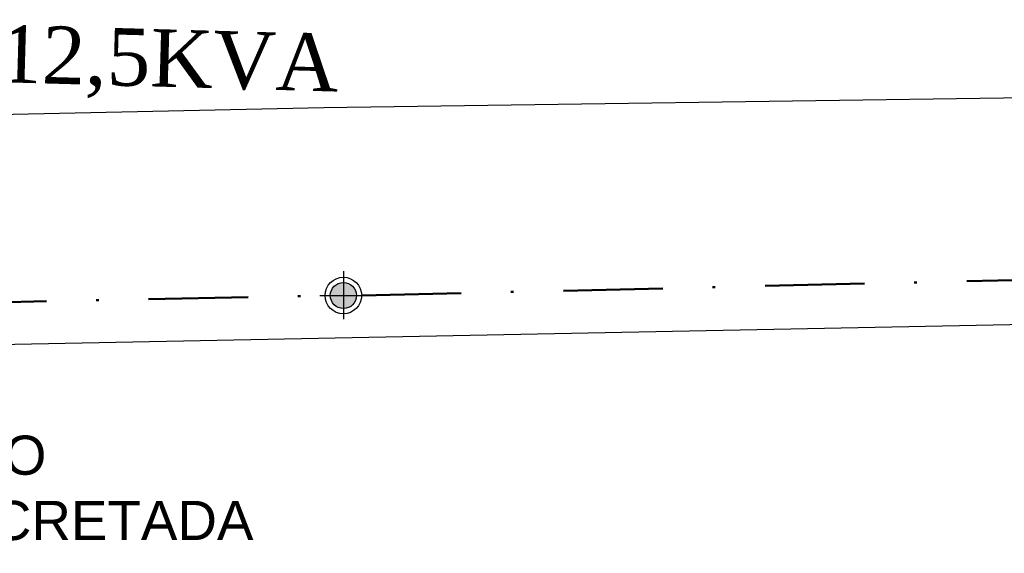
# Model space of a CAD drawing. Header units: millimetres. Extents: x 593 to 1794, y -180 to 570.
# Tile 32 of 71: x 1227 to 1265, y 12 to 33. Entities that reach past the tile are written whole.
import ezdxf

# ---------------------------------------------------------------- set-up
doc = ezdxf.new("R2010")
doc.units = ezdxf.units.MM
doc.header["$MEASUREMENT"] = 0
doc.linetypes.add('DASHDOT', pattern=[25.4, 12.7, -6.35, 0, -6.35])
for name, color, linetype, lineweight in [('Layout - Marco Polo', 252, 'Continuous', 25), ('Layout 01 - Marco Polo', 152, 'Continuous', 25), ('Layout-02 - Marco Polo', 243, 'Continuous', 50), ('Textos - Marco Polo', 143, 'Continuous', 25)]:
    doc.layers.add(name, color=color, linetype=linetype, lineweight=lineweight)
doc.styles.add('Textos 1-750 - Marco Polo', font='arial.ttf', dxfattribs={"height": 1.5})
doc.styles.add('TimesNewRoman', font='times.ttf')

msp = doc.modelspace()

# ---------------------------------------------------------------- hatches: boundary and pattern name
at = {"layer": 'Layout 01 - Marco Polo', "linetype": 'Continuous'}
msp.add_hatch(color=256, dxfattribs=at).paths.add_polyline_path([(1240.361, 22.226), (1240.359, 22.27), (1240.353, 22.313), (1240.344, 22.356), (1240.33, 22.397), (1240.314, 22.438), (1240.294, 22.476), (1240.27, 22.513), (1240.244, 22.548), (1240.214, 22.58), (1240.182, 22.609), (1240.147, 22.636), (1240.111, 22.659), (1240.072, 22.68), (1240.032, 22.696), (1239.99, 22.709), (1239.947, 22.719), (1239.904, 22.724), (1239.861, 22.726), (1239.817, 22.724), (1239.774, 22.719), (1239.731, 22.709), (1239.69, 22.696), (1239.649, 22.68), (1239.611, 22.659), (1239.574, 22.636), (1239.539, 22.609), (1239.507, 22.58), (1239.478, 22.548), (1239.451, 22.513), (1239.428, 22.476), (1239.407, 22.438), (1239.391, 22.397), (1239.378, 22.356), (1239.368, 22.313), (1239.363, 22.27), (1239.361, 22.226), (1239.361, 22.226), (1239.363, 22.183), (1239.368, 22.14), (1239.378, 22.097), (1239.391, 22.055), (1239.407, 22.015), (1239.428, 21.976), (1239.451, 21.94), (1239.478, 21.905), (1239.507, 21.873), (1239.539, 21.843), (1239.574, 21.817), (1239.611, 21.793), (1239.649, 21.773), (1239.69, 21.757), (1239.731, 21.743), (1239.774, 21.734), (1239.817, 21.728), (1239.861, 21.726), (1239.904, 21.728), (1239.947, 21.734), (1239.99, 21.743), (1240.032, 21.757), (1240.072, 21.773), (1240.111, 21.793), (1240.147, 21.817), (1240.182, 21.843), (1240.214, 21.873), (1240.244, 21.905), (1240.27, 21.94), (1240.294, 21.976), (1240.314, 22.015), (1240.33, 22.055), (1240.344, 22.097), (1240.353, 22.14), (1240.359, 22.183), (1240.361, 22.226)])

# ---------------------------------------------------------------- linework, layer by layer
at = {"layer": 'Layout - Marco Polo'}
for p, q in [((1239.117, 29.429), (1273.264, 29.915)), ((1221.661, 29.059), (1239.117, 29.429)), ((1314.913, 22.07), (843.079, 12.803))]:
    msp.add_line(p, q, dxfattribs=at)
at = {"layer": 'Layout 01 - Marco Polo'}
for p, q in [((1239.861, 23.156), (1239.861, 21.326)), ((1238.961, 22.226), (1240.761, 22.226))]:
    msp.add_line(p, q, dxfattribs=at)
for radius in [0.7, 0.5]:
    msp.add_circle((1239.861, 22.226), radius, dxfattribs=at)
at = {"layer": 'Layout-02 - Marco Polo', "linetype": 'DASHDOT', "ltscale": 0.3}
for p, q in [((1240.561, 22.226), (1271.747, 22.967)), ((1216.97, 21.765), (1239.161, 22.226))]:
    msp.add_line(p, q, dxfattribs=at)

# ---------------------------------------------------------------- texts
at = {"layer": 'Textos - Marco Polo', "insert": (1224.962, 29.931), "char_height": 2.2, "width": 21.12, "attachment_point": 7, "rotation": 358.4023, "line_spacing_factor": 0.9, "style": 'TimesNewRoman'}
msp.add_mtext('112,5KVA', dxfattribs=at)
at = {"layer": 'Textos - Marco Polo', "insert": (1187.867, 19.36), "char_height": 1.5, "width": 51.69945, "attachment_point": 1, "style": 'Textos 1-750 - Marco Polo'}
msp.add_mtext('NOTA:\\P- POSTES CONCRETO ARMADO, SEÇÃO CIRCULAR, 11/600kgf, COM BASE CONCRETADA', dxfattribs=at)

doc.saveas('drawing.dxf')
